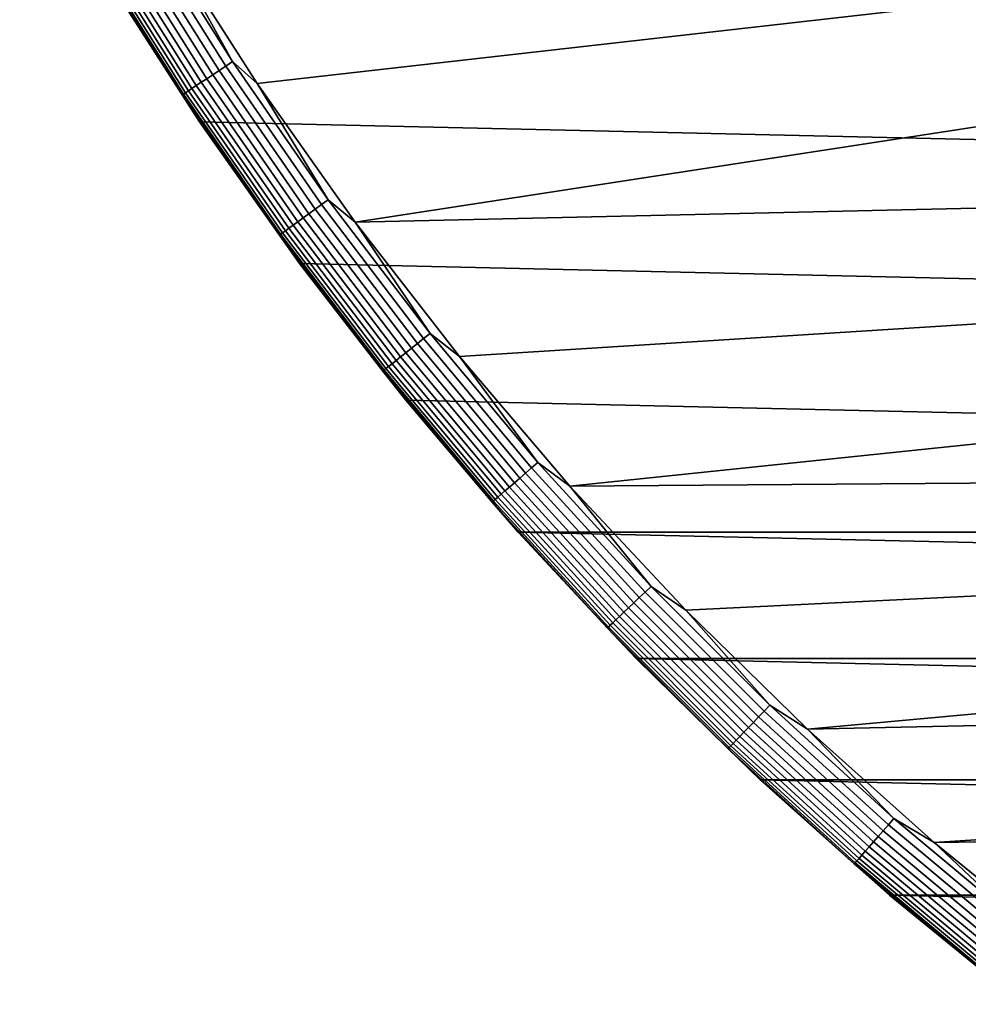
# Model space of a CAD drawing. Header units: metres. Extents: x -28 to 70, y -218 to 27.
# Tile 87 of 246: x -24.12 to -17.27, y -21.72 to -14.6. Entities that reach past the tile are written whole.
import ezdxf

# ---------------------------------------------------------------- set-up
doc = ezdxf.new("R2010")
doc.units = ezdxf.units.M
doc.layers.add('solid_10_261_002_XXX', color=7, linetype='CONTINUOUS')

msp = doc.modelspace()

# ---------------------------------------------------------------- linework, layer by layer
at = {"layer": 'solid_10_261_002_XXX'}
for points in [[(22.821917, -15.343076, -5), (-23.496506, -14.288569, -5), (-24.122406, -13.204515, -5), (23.496506, -14.288569, -5)], [(-22.406605, -15.064659), (-16.626568, -14.406844), (-17.293161, -13.599475), (-23.069176, -14.028984)], [(-23.377726, -13.967541, -0.057356), (-22.727535, -15.002315, -0.057356), (-22.681543, -14.971956, -0.032535), (-23.33042, -13.939277, -0.032535)], [(-23.33042, -13.939277, -0.032535), (-22.681543, -14.971956, -0.032535), (-22.63339, -14.94017, -0.014544), (-23.280888, -13.909683, -0.014544)], [(-23.280888, -13.909683, -0.014544), (-22.63339, -14.94017, -0.014544), (-22.583776, -14.90742, -0.003646), (-23.229855, -13.879192, -0.003646)], [(-23.229855, -13.879192, -0.003646), (-22.583776, -14.90742, -0.003646), (-23.069176, -14.028984)], [(-23.499603, -14.040359, -0.16871), (-22.846022, -15.080527, -0.16871), (-22.810379, -15.056999, -0.125945), (-23.46294, -14.018454, -0.125945)], [(-23.46294, -14.018454, -0.125945), (-22.810379, -15.056999, -0.125945), (-22.770689, -15.030801, -0.088645), (-23.422115, -13.994062, -0.088645)], [(-23.422115, -13.994062, -0.088645), (-22.770689, -15.030801, -0.088645), (-22.727535, -15.002315, -0.057356), (-23.377726, -13.967541, -0.057356)], [(-23.594994, -14.097352, -0.380929), (-22.938759, -15.141743, -0.380929), (-22.923809, -15.131873, -0.323206), (-23.579615, -14.088163, -0.323206)], [(-23.579615, -14.088163, -0.323206), (-22.923809, -15.131873, -0.323206), (-22.903154, -15.118239, -0.268066), (-23.558369, -14.075471, -0.268066)], [(-23.558369, -14.075471, -0.268066), (-22.903154, -15.118239, -0.268066), (-22.877098, -15.101041, -0.216316), (-23.531569, -14.059458, -0.216316)], [(-23.531569, -14.059458, -0.216316), (-22.877098, -15.101041, -0.216316), (-22.846022, -15.080527, -0.16871), (-23.499603, -14.040359, -0.16871)], [(-22.583776, -14.90742, -0.003646), (-22.406605, -15.064659), (-23.069176, -14.028984)], [(-23.60428, -14.102901, -0.440391), (-22.947788, -15.147702, -0.440391), (-22.938759, -15.141743, -0.380929), (-23.594994, -14.097352, -0.380929)], [(-23.60428, -14.102901, -0.440391), (-23.496532, -14.288562, -0.5), (-22.947788, -15.147702, -0.440391)], [(-22.821844, -15.343188, -0.5), (-23.496532, -14.288562, -0.5), (-23.496506, -14.288569, -5), (-22.821917, -15.343076, -5)], [(-22.947788, -15.147702, -0.440391), (-23.496532, -14.288562, -0.5), (-22.821844, -15.343188, -0.5)], [(22.099781, -16.366096, -5), (-22.821917, -15.343076, -5), (-23.496506, -14.288569, -5), (22.821917, -15.343076, -5)], [(-21.697779, -16.068768), (-15.922037, -15.181835), (-16.626568, -14.406844), (-22.406605, -15.064659)], [(-22.681543, -14.971956, -0.032535), (-21.986992, -15.974484, -0.032535), (-21.940311, -15.940569, -0.014544), (-22.63339, -14.94017, -0.014544)], [(-22.63339, -14.94017, -0.014544), (-21.940311, -15.940569, -0.014544), (-21.892218, -15.905626, -0.003646), (-22.583776, -14.90742, -0.003646)], [(-22.583776, -14.90742, -0.003646), (-21.892218, -15.905626, -0.003646), (-22.406605, -15.064659)], [(-22.770689, -15.030801, -0.088645), (-22.073406, -16.03727, -0.088645), (-22.031572, -16.006874, -0.057356), (-22.727535, -15.002315, -0.057356)], [(-22.727535, -15.002315, -0.057356), (-22.031572, -16.006874, -0.057356), (-21.986992, -15.974484, -0.032535), (-22.681543, -14.971956, -0.032535)], [(-22.877098, -15.101041, -0.216316), (-22.176558, -16.112211, -0.216316), (-22.146433, -16.090324, -0.16871), (-22.846022, -15.080527, -0.16871)], [(-22.846022, -15.080527, -0.16871), (-22.146433, -16.090324, -0.16871), (-22.111881, -16.065222, -0.125945), (-22.810379, -15.056999, -0.125945)], [(-22.810379, -15.056999, -0.125945), (-22.111881, -16.065222, -0.125945), (-22.073406, -16.03727, -0.088645), (-22.770689, -15.030801, -0.088645)], [(-21.892218, -15.905626, -0.003646), (-21.697779, -16.068768), (-22.406605, -15.064659)], [(-22.947788, -15.147702, -0.440391), (-22.245083, -16.161999, -0.440391), (-22.23633, -16.15564, -0.380929), (-22.938759, -15.141743, -0.380929)], [(-22.947788, -15.147702, -0.440391), (-22.821844, -15.343188, -0.5), (-22.245083, -16.161999, -0.440391)], [(-22.938759, -15.141743, -0.380929), (-22.23633, -16.15564, -0.380929), (-22.221836, -16.145109, -0.323206), (-22.923809, -15.131873, -0.323206)], [(-22.923809, -15.131873, -0.323206), (-22.221836, -16.145109, -0.323206), (-22.201815, -16.130562, -0.268066), (-22.903154, -15.118239, -0.268066)], [(-22.903154, -15.118239, -0.268066), (-22.201815, -16.130562, -0.268066), (-22.176558, -16.112211, -0.216316), (-22.877098, -15.101041, -0.216316)], [(-21.697779, -16.068768), (-15.181835, -15.922037), (-15.922037, -15.181835)], [(21.332174, -17.354755, -5), (-22.099781, -16.366096, -5), (-22.821917, -15.343076, -5), (22.099781, -16.366096, -5)], [(-22.099854, -16.366014, -0.5), (-22.821844, -15.343188, -0.5), (-22.821917, -15.343076, -5), (-22.099781, -16.366096, -5)], [(-22.245083, -16.161999, -0.440391), (-22.821844, -15.343188, -0.5), (-22.099854, -16.366014, -0.5)], [(-21.986992, -15.974484, -0.032535), (-21.248159, -16.944841, -0.032535), (-21.203049, -16.908867, -0.014544), (-21.940311, -15.940569, -0.014544)], [(-21.940311, -15.940569, -0.014544), (-21.203049, -16.908867, -0.014544), (-21.15657, -16.871801, -0.003646), (-21.892218, -15.905626, -0.003646)], [(-21.892218, -15.905626, -0.003646), (-21.15657, -16.871801, -0.003646), (-21.697779, -16.068768)], [(-20.944067, -17.039537), (-14.406844, -16.626568), (-15.181835, -15.922037), (-21.697779, -16.068768)], [(-22.073406, -16.03727, -0.088645), (-21.331671, -17.01144, -0.088645), (-21.291243, -16.9792, -0.057356), (-22.031572, -16.006874, -0.057356)], [(-22.031572, -16.006874, -0.057356), (-21.291243, -16.9792, -0.057356), (-21.248159, -16.944841, -0.032535), (-21.986992, -15.974484, -0.032535)], [(-22.146433, -16.090324, -0.16871), (-21.402243, -17.067719, -0.16871), (-21.368853, -17.04109, -0.125945), (-22.111881, -16.065222, -0.125945)], [(-22.111881, -16.065222, -0.125945), (-21.368853, -17.04109, -0.125945), (-21.331671, -17.01144, -0.088645), (-22.073406, -16.03727, -0.088645)], [(-21.15657, -16.871801, -0.003646), (-20.944067, -17.039537), (-21.697779, -16.068768)], [(-22.245083, -16.161999, -0.440391), (-21.497578, -17.143745, -0.440391), (-21.489119, -17.137001, -0.380929), (-22.23633, -16.15564, -0.380929)], [(-22.23633, -16.15564, -0.380929), (-21.489119, -17.137001, -0.380929), (-21.475113, -17.125832, -0.323206), (-22.221836, -16.145109, -0.323206)], [(-22.221836, -16.145109, -0.323206), (-21.475113, -17.125832, -0.323206), (-21.455765, -17.110401, -0.268066), (-22.201815, -16.130562, -0.268066)], [(-22.201815, -16.130562, -0.268066), (-21.455765, -17.110401, -0.268066), (-21.431355, -17.090935, -0.216316), (-22.176558, -16.112211, -0.216316)], [(-22.176558, -16.112211, -0.216316), (-21.431355, -17.090935, -0.216316), (-21.402243, -17.067719, -0.16871), (-22.146433, -16.090324, -0.16871)], [(-22.245083, -16.161999, -0.440391), (-22.099854, -16.366014, -0.5), (-21.497578, -17.143745, -0.440391)], [(-21.332058, -17.354921, -0.5), (-22.099854, -16.366014, -0.5), (-22.099781, -16.366096, -5), (-21.332174, -17.354755, -5)], [(-21.497578, -17.143745, -0.440391), (-22.099854, -16.366014, -0.5), (-21.332058, -17.354921, -0.5)], [(20.520069, -18.307835, -5), (-21.332174, -17.354755, -5), (-22.099781, -16.366096, -5), (21.332174, -17.354755, -5)], [(-20.146601, -17.975367), (-13.599475, -17.293161), (-14.406844, -16.626568), (-20.944067, -17.039537)], [(-21.248159, -16.944841, -0.032535), (-20.466536, -17.881075, -0.032535), (-20.423084, -17.843111, -0.014544), (-21.203049, -16.908867, -0.014544)], [(-21.203049, -16.908867, -0.014544), (-20.423084, -17.843111, -0.014544), (-20.378317, -17.803999, -0.003646), (-21.15657, -16.871801, -0.003646)], [(-21.15657, -16.871801, -0.003646), (-20.378317, -17.803999, -0.003646), (-20.944067, -17.039537)], [(-21.331671, -17.01144, -0.088645), (-20.546976, -17.951353, -0.088645), (-20.508036, -17.917332, -0.057356), (-21.291243, -16.9792, -0.057356)], [(-21.291243, -16.9792, -0.057356), (-20.508036, -17.917332, -0.057356), (-20.466536, -17.881075, -0.032535), (-21.248159, -16.944841, -0.032535)], [(-21.431355, -17.090935, -0.216316), (-20.642994, -18.03524, -0.216316), (-20.614952, -18.01074, -0.16871), (-21.402243, -17.067719, -0.16871)], [(-21.402243, -17.067719, -0.16871), (-20.614952, -18.01074, -0.16871), (-20.582788, -17.982641, -0.125945), (-21.368853, -17.04109, -0.125945)], [(-21.368853, -17.04109, -0.125945), (-20.582788, -17.982641, -0.125945), (-20.546976, -17.951353, -0.088645), (-21.331671, -17.01144, -0.088645)], [(-20.378317, -17.803999, -0.003646), (-20.146601, -17.975367), (-20.944067, -17.039537)], [(-21.497578, -17.143745, -0.440391), (-20.706779, -18.090969, -0.440391), (-20.698633, -18.083851, -0.380929), (-21.489119, -17.137001, -0.380929)], [(-21.497578, -17.143745, -0.440391), (-21.332058, -17.354921, -0.5), (-20.706779, -18.090969, -0.440391)], [(-21.489119, -17.137001, -0.380929), (-20.698633, -18.083851, -0.380929), (-20.685143, -18.072063, -0.323206), (-21.475113, -17.125832, -0.323206)], [(-21.475113, -17.125832, -0.323206), (-20.685143, -18.072063, -0.323206), (-20.666504, -18.05578, -0.268066), (-21.455765, -17.110401, -0.268066)], [(-21.455765, -17.110401, -0.268066), (-20.666504, -18.05578, -0.268066), (-20.642994, -18.03524, -0.216316), (-21.431355, -17.090935, -0.216316)], [(-20.146601, -17.975367), (-12.761367, -17.920586), (-13.599475, -17.293161)], [(20.520069, -18.307835, -5), (-20.520069, -18.307835, -5), (-21.332174, -17.354755, -5)], [(-20.52005, -18.307856, -0.5), (-21.332058, -17.354921, -0.5), (-21.332174, -17.354755, -5), (-20.520069, -18.307835, -5)], [(-20.706779, -18.090969, -0.440391), (-21.332058, -17.354921, -0.5), (-20.52005, -18.307856, -0.5)], [(-20.466536, -17.881075, -0.032535), (-19.643696, -18.781296, -0.032535), (-19.601992, -18.741423, -0.014544), (-20.423084, -17.843111, -0.014544)], [(-20.423084, -17.843111, -0.014544), (-19.601992, -18.741423, -0.014544), (-19.559023, -18.70034, -0.003646), (-20.378317, -17.803999, -0.003646)], [(-20.378317, -17.803999, -0.003646), (-19.559023, -18.70034, -0.003646), (-20.146601, -17.975367)], [(-20.546976, -17.951353, -0.088645), (-19.720901, -18.855114, -0.088645), (-19.683527, -18.819378, -0.057356), (-20.508036, -17.917332, -0.057356)], [(-20.508036, -17.917332, -0.057356), (-19.683527, -18.819378, -0.057356), (-19.643696, -18.781296, -0.032535), (-20.466536, -17.881075, -0.032535)], [(-19.307802, -18.87347), (-11.893956, -18.507654), (-12.761367, -17.920586), (-20.146601, -17.975367)], [(-20.614952, -18.01074, -0.16871), (-19.786144, -18.917492, -0.16871), (-19.755276, -18.887978, -0.125945), (-20.582788, -17.982641, -0.125945)], [(-20.582788, -17.982641, -0.125945), (-19.755276, -18.887978, -0.125945), (-19.720901, -18.855114, -0.088645), (-20.546976, -17.951353, -0.088645)], [(-19.559023, -18.70034, -0.003646), (-19.307802, -18.87347), (-20.146601, -17.975367)], [(-20.698633, -18.083851, -0.380929), (-19.866461, -18.994282, -0.380929), (-19.853514, -18.981901, -0.323206), (-20.685143, -18.072063, -0.323206)], [(-20.685143, -18.072063, -0.323206), (-19.853514, -18.981901, -0.323206), (-19.835625, -18.9648, -0.268066), (-20.666504, -18.05578, -0.268066)], [(-20.666504, -18.05578, -0.268066), (-19.835625, -18.9648, -0.268066), (-19.813059, -18.943224, -0.216316), (-20.642994, -18.03524, -0.216316)], [(-20.642994, -18.03524, -0.216316), (-19.813059, -18.943224, -0.216316), (-19.786144, -18.917492, -0.16871), (-20.614952, -18.01074, -0.16871)], [(-20.706779, -18.090969, -0.440391), (-19.874281, -19.001759, -0.440391), (-19.866461, -18.994282, -0.380929), (-20.698633, -18.083851, -0.380929)], [(-20.706779, -18.090969, -0.440391), (-20.52005, -18.307856, -0.5), (-19.874281, -19.001759, -0.440391)], [(19.665449, -19.222879, -5), (-19.665449, -19.222879, -5), (-20.520069, -18.307835, -5)], [(-19.66551, -19.222845, -0.5), (-20.52005, -18.307856, -0.5), (-20.520069, -18.307835, -5), (-19.665449, -19.222879, -5)], [(20.520069, -18.307835, -5), (19.665449, -19.222879, -5), (-20.520069, -18.307835, -5)], [(-19.874281, -19.001759, -0.440391), (-20.52005, -18.307856, -0.5), (-19.66551, -19.222845, -0.5)], [(-18.428652, -19.732834), (-11.000106, -19.052479), (-11.893956, -18.507654), (-19.307802, -18.87347)], [(-19.601992, -18.741423, -0.014544), (-18.741423, -19.601992, -0.014544), (-18.70034, -19.559023, -0.003646), (-19.559023, -18.70034, -0.003646)], [(-19.559023, -18.70034, -0.003646), (-18.70034, -19.559023, -0.003646), (-19.307802, -18.87347)], [(-19.683527, -18.819378, -0.057356), (-18.819378, -19.683527, -0.057356), (-18.781296, -19.643696, -0.032535), (-19.643696, -18.781296, -0.032535)], [(-19.643696, -18.781296, -0.032535), (-18.781296, -19.643696, -0.032535), (-18.741423, -19.601992, -0.014544), (-19.601992, -18.741423, -0.014544)], [(-19.755276, -18.887978, -0.125945), (-18.887978, -19.755276, -0.125945), (-18.855114, -19.720901, -0.088645), (-19.720901, -18.855114, -0.088645)], [(-19.720901, -18.855114, -0.088645), (-18.855114, -19.720901, -0.088645), (-18.819378, -19.683527, -0.057356), (-19.683527, -18.819378, -0.057356)], [(-19.813059, -18.943224, -0.216316), (-18.943224, -19.813059, -0.216316), (-18.917492, -19.786144, -0.16871), (-19.786144, -18.917492, -0.16871)], [(-19.786144, -18.917492, -0.16871), (-18.917492, -19.786144, -0.16871), (-18.887978, -19.755276, -0.125945), (-19.755276, -18.887978, -0.125945)], [(-18.70034, -19.559023, -0.003646), (-18.428652, -19.732834), (-19.307802, -18.87347)], [(-19.874281, -19.001759, -0.440391), (-19.001759, -19.874281, -0.440391), (-18.994282, -19.866461, -0.380929), (-19.866461, -18.994282, -0.380929)], [(-19.874281, -19.001759, -0.440391), (-19.66551, -19.222845, -0.5), (-19.001759, -19.874281, -0.440391)], [(-19.866461, -18.994282, -0.380929), (-18.994282, -19.866461, -0.380929), (-18.981901, -19.853514, -0.323206), (-19.853514, -18.981901, -0.323206)], [(-19.853514, -18.981901, -0.323206), (-18.981901, -19.853514, -0.323206), (-18.9648, -19.835625, -0.268066), (-19.835625, -18.9648, -0.268066)], [(-19.835625, -18.9648, -0.268066), (-18.9648, -19.835625, -0.268066), (-18.943224, -19.813059, -0.216316), (-19.813059, -18.943224, -0.216316)], [(-18.428652, -19.732834), (-10.080904, -19.55442), (-11.000106, -19.052479)], [(-18.77021, -20.09799, -0.5), (-19.66551, -19.222845, -0.5), (-19.665449, -19.222879, -5), (-18.770296, -20.097898, -5)], [(-19.001759, -19.874281, -0.440391), (-19.66551, -19.222845, -0.5), (-18.77021, -20.09799, -0.5)], [(18.770296, -20.097898, -5), (-18.770296, -20.097898, -5), (-19.665449, -19.222879, -5)], [(19.665449, -19.222879, -5), (18.770296, -20.097898, -5), (-19.665449, -19.222879, -5)], [(-18.741423, -19.601992, -0.014544), (-17.843111, -20.423084, -0.014544), (-17.803999, -20.378317, -0.003646), (-18.70034, -19.559023, -0.003646)], [(-18.70034, -19.559023, -0.003646), (-17.803999, -20.378317, -0.003646), (-18.428652, -19.732834)], [(-17.511431, -20.551125), (-9.139086, -20.011904), (-10.080904, -19.55442), (-18.428652, -19.732834)], [(-18.819378, -19.683527, -0.057356), (-17.917332, -20.508036, -0.057356), (-17.881075, -20.466536, -0.032535), (-18.781296, -19.643696, -0.032535)], [(-18.781296, -19.643696, -0.032535), (-17.881075, -20.466536, -0.032535), (-17.843111, -20.423084, -0.014544), (-18.741423, -19.601992, -0.014544)], [(-18.855114, -19.720901, -0.088645), (-17.951353, -20.546976, -0.088645), (-17.917332, -20.508036, -0.057356), (-18.819378, -19.683527, -0.057356)], [(-18.917492, -19.786144, -0.16871), (-18.01074, -20.614952, -0.16871), (-17.982641, -20.582788, -0.125945), (-18.887978, -19.755276, -0.125945)], [(-18.887978, -19.755276, -0.125945), (-17.982641, -20.582788, -0.125945), (-17.951353, -20.546976, -0.088645), (-18.855114, -19.720901, -0.088645)], [(-17.803999, -20.378317, -0.003646), (-17.511431, -20.551125), (-18.428652, -19.732834)], [(-18.994282, -19.866461, -0.380929), (-18.083851, -20.698633, -0.380929), (-18.072063, -20.685143, -0.323206), (-18.981901, -19.853514, -0.323206)], [(-18.981901, -19.853514, -0.323206), (-18.072063, -20.685143, -0.323206), (-18.05578, -20.666504, -0.268066), (-18.9648, -19.835625, -0.268066)], [(-18.9648, -19.835625, -0.268066), (-18.05578, -20.666504, -0.268066), (-18.03524, -20.642994, -0.216316), (-18.943224, -19.813059, -0.216316)], [(-18.943224, -19.813059, -0.216316), (-18.03524, -20.642994, -0.216316), (-18.01074, -20.614952, -0.16871), (-18.917492, -19.786144, -0.16871)], [(-19.001759, -19.874281, -0.440391), (-18.090969, -20.706779, -0.440391), (-18.083851, -20.698633, -0.380929), (-18.994282, -19.866461, -0.380929)], [(-19.001759, -19.874281, -0.440391), (-18.77021, -20.09799, -0.5), (-18.090969, -20.706779, -0.440391)], [(-17.511431, -20.551125), (-8.17672, -20.42403), (-9.139086, -20.011904)], [(17.835821, -20.931631, -5), (-17.835821, -20.931631, -5), (-18.770296, -20.097898, -5)], [(-17.836006, -20.93148, -0.5), (-18.77021, -20.09799, -0.5), (-18.770296, -20.097898, -5), (-17.835821, -20.931631, -5)], [(18.770296, -20.097898, -5), (17.835821, -20.931631, -5), (-18.770296, -20.097898, -5)], [(-18.090969, -20.706779, -0.440391), (-18.77021, -20.09799, -0.5), (-17.836006, -20.93148, -0.5)], [(-17.881075, -20.466536, -0.032535), (-16.944841, -21.248159, -0.032535), (-16.908867, -21.203049, -0.014544), (-17.843111, -20.423084, -0.014544)], [(-17.843111, -20.423084, -0.014544), (-16.908867, -21.203049, -0.014544), (-16.871801, -21.15657, -0.003646), (-17.803999, -20.378317, -0.003646)], [(-17.803999, -20.378317, -0.003646), (-16.871801, -21.15657, -0.003646), (-17.511431, -20.551125)], [(-16.558117, -21.326706), (-7.195333, -20.790064), (-8.17672, -20.42403), (-17.511431, -20.551125)], [(-17.917332, -20.508036, -0.057356), (-16.9792, -21.291243, -0.057356), (-16.944841, -21.248159, -0.032535), (-17.881075, -20.466536, -0.032535)], [(-17.982641, -20.582788, -0.125945), (-17.04109, -21.368853, -0.125945), (-17.01144, -21.331671, -0.088645), (-17.951353, -20.546976, -0.088645)], [(-17.951353, -20.546976, -0.088645), (-17.01144, -21.331671, -0.088645), (-16.9792, -21.291243, -0.057356), (-17.917332, -20.508036, -0.057356)], [(-16.871801, -21.15657, -0.003646), (-16.558117, -21.326706), (-17.511431, -20.551125)], [(-18.03524, -20.642994, -0.216316), (-17.090935, -21.431355, -0.216316), (-17.067719, -21.402243, -0.16871), (-18.01074, -20.614952, -0.16871)], [(-18.01074, -20.614952, -0.16871), (-17.067719, -21.402243, -0.16871), (-17.04109, -21.368853, -0.125945), (-17.982641, -20.582788, -0.125945)], [(-18.090969, -20.706779, -0.440391), (-17.143745, -21.497578, -0.440391), (-17.137001, -21.489119, -0.380929), (-18.083851, -20.698633, -0.380929)], [(-18.090969, -20.706779, -0.440391), (-17.836006, -20.93148, -0.5), (-17.143745, -21.497578, -0.440391)], [(-18.083851, -20.698633, -0.380929), (-17.137001, -21.489119, -0.380929), (-17.125832, -21.475113, -0.323206), (-18.072063, -20.685143, -0.323206)], [(-18.072063, -20.685143, -0.323206), (-17.125832, -21.475113, -0.323206), (-17.110401, -21.455765, -0.268066), (-18.05578, -20.666504, -0.268066)], [(-18.05578, -20.666504, -0.268066), (-17.110401, -21.455765, -0.268066), (-17.090935, -21.431355, -0.216316), (-18.03524, -20.642994, -0.216316)], [(-16.864834, -21.721588, -0.5), (-17.836006, -20.93148, -0.5), (-17.835821, -20.931631, -5), (-16.864799, -21.721592, -5)], [(-17.143745, -21.497578, -0.440391), (-17.836006, -20.93148, -0.5), (-16.864834, -21.721588, -0.5)], [(16.864799, -21.721592, -5), (-16.864799, -21.721592, -5), (-17.835821, -20.931631, -5)], [(17.835821, -20.931631, -5), (16.864799, -21.721592, -5), (-17.835821, -20.931631, -5)]]:
    msp.add_3dface(points, dxfattribs=at)

doc.saveas('drawing.dxf')
